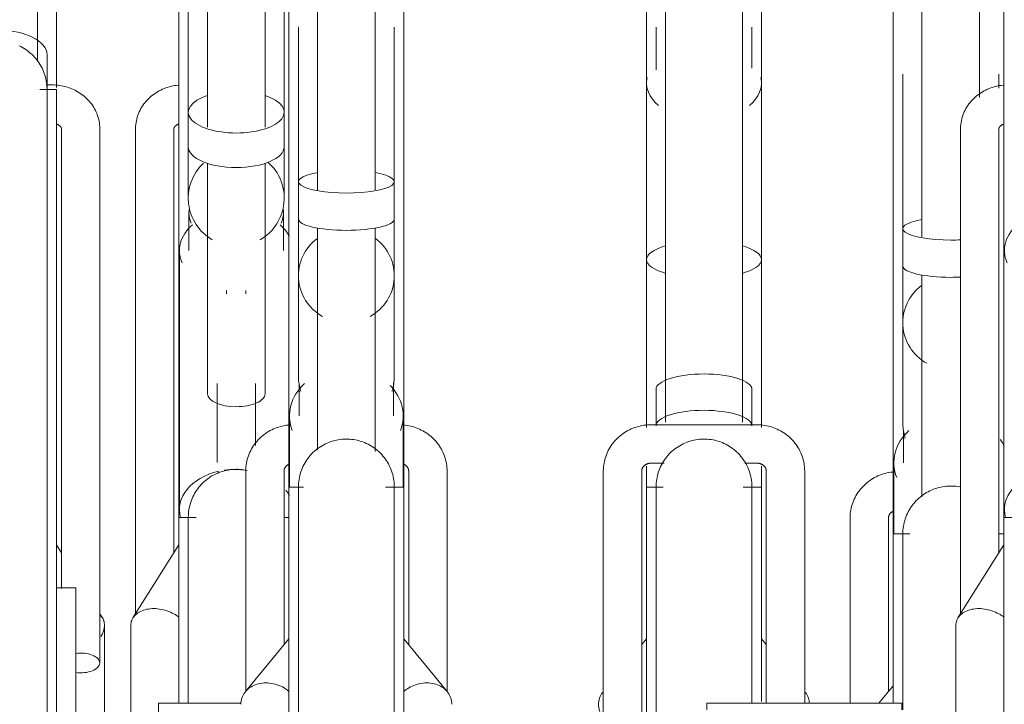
# Model space of a CAD drawing. Extents: x 50445 to 145605, y -10968 to 41989.
# Tile 107 of 256: x 87955 to 88469, y -1222 to -865. Entities that reach past the tile are written whole.
import ezdxf

# ---------------------------------------------------------------- set-up
doc = ezdxf.new("R2010")
doc.units = 0
doc.header["$LTSCALE"] = 414.30304
doc.header["$MEASUREMENT"] = 0
doc.layers.add('A-EQPM', color=6, linetype='CONTINUOUS', lineweight=18)

# ---------------------------------------------------------------- blocks, each defined once
blk = doc.blocks.new('97_KA_gestapelde fietsenstalling 8 fietsen 1600x1900 - Type-V113-plotview doorsnede C C  -  1 op 100')
at = {"layer": 'A-EQPM'}
for p, q in [((6858.5, -1463.61), (6858.5, -1791.44)), ((6863.5, -1463.74), (6863.5, -1580.25)), ((6873.5, -1463.74), (6873.5, -1588.13)), ((6903.5, -1588.13), (6903.5, -1463.74)), ((6913.5, -1580.25), (6913.5, -1463.74)), ((7246.1, -1495.12), (7246.1, -1645.26)), ((7276.1, -1572.56), (7276.1, -1495.12)), ((7231.1, -1519.77), (7231.1, -1621.98)), ((7236.1, -1560.49), (7236.1, -1640.96)), ((7286.1, -1567.72), (7286.1, -1560.49)), ((6863.5, -1568.65), (6863.5, -1568.39)), ((6863.5, -1580.25), (6863.5, -1598.26)), ((6913.5, -1598.26), (6913.5, -1580.25)), ((6836, -1588.87), (6836, -1841.94)), ((6856, -1810), (6856, -1588.87)), ((7231.1, -1589.35), (7231.1, -1800.09)), ((6863.5, -1598.26), (6863.5, -1625.06)), ((6913.5, -1625.06), (6913.5, -1598.26)), ((6873.5, -1606.83), (6873.5, -1727.1)), ((6903.5, -1727.1), (6903.5, -1606.83)), ((6863.85, -1632.63), (6863.85, -1652.32)), ((6913.15, -1652.32), (6913.15, -1632.63)), ((7236.1, -1640.96), (7236.1, -1660.39)), ((6858.85, -1652.32), (6858.85, -1787.35)), ((7236.1, -1660.39), (7236.1, -1689.95)), ((7246.1, -1665.08), (7246.1, -1780.64)), ((6883.5, -1673.24), (6883.5, -1674.99)), ((6893.5, -1674.99), (6893.5, -1673.24)), ((7236.1, -1689.95), (7236.1, -1741.93)), ((6878.5, -1721.65), (6878.5, -1762.88)), ((6898.5, -1753.89), (6898.5, -1721.65)), ((7236.1, -1734.42), (7236.1, -1741.93)), ((7236.45, -1747.82), (7236.45, -1762.99)), ((7231.45, -1762.99), (7231.45, -1800.09)), ((6864.33, -1791.42), (6858.5, -1791.42)), ((6858.5, -1887.91), (6858.5, -1791.44)), ((6867.64, -1791.42), (6864.45, -1791.42)), ((6915.93, -1791.42), (6913.4, -1791.42)), ((7208.6, -1791.81), (7208.6, -1888.26)), ((7228.6, -1882.24), (7228.6, -1791.81)), ((7239.84, -1800.09), (7231.1, -1800.09)), ((7231.1, -1888.23), (7231.1, -1800.09)), ((7288.73, -1800.09), (7286.23, -1800.09)), ((6858.5, -1805.76), (6834.64, -1843.87)), ((6833.5, -1847.82), (6833.5, -1900.72)), ((7231.1, -1879.17), (7223.64, -1888.26))]:
    blk.add_line(p, q, dxfattribs=at)
at = {"layer": 'A-EQPM', "flags": 128}
for points in [[(6858.18, -1566.15), (6857.24, -1566.27), (6856.31, -1566.41), (6855.38, -1566.59), (6854.46, -1566.8), (6853.55, -1567.04), (6852.65, -1567.31), (6851.75, -1567.62), (6850.87, -1567.96), (6850, -1568.33), (6849.14, -1568.73), (6848.3, -1569.16), (6847.47, -1569.63), (6846.66, -1570.12), (6845.87, -1570.65), (6845.1, -1571.21), (6844.35, -1571.79), (6843.62, -1572.41), (6842.92, -1573.06), (6842.24, -1573.73), (6841.59, -1574.43), (6840.97, -1575.17), (6840.37, -1575.92), (6839.81, -1576.71), (6839.28, -1577.51), (6838.79, -1578.35), (6838.33, -1579.2), (6837.91, -1580.08), (6837.53, -1580.97), (6837.19, -1581.88), (6836.89, -1582.81), (6836.63, -1583.75), (6836.41, -1584.71), (6836.24, -1585.67), (6836.12, -1586.64), (6836.04, -1587.62), (6836, -1588.6), (6836, -1588.87)], [(6913.5, -1568.94), (6913.5, -1568.45), (6913.5, -1568.39)], [(6856, -1588.87), (6856, -1588.82), (6856, -1588.77), (6856.01, -1588.72), (6856.02, -1588.67), (6856.03, -1588.61), (6856.05, -1588.55), (6856.06, -1588.49), (6856.09, -1588.43), (6856.12, -1588.36), (6856.15, -1588.28), (6856.19, -1588.2), (6856.24, -1588.12), (6856.3, -1588.03), (6856.36, -1587.94), (6856.44, -1587.84), (6856.52, -1587.74), (6856.61, -1587.64), (6856.71, -1587.54), (6856.82, -1587.43), (6856.95, -1587.33), (6857.08, -1587.22), (6857.22, -1587.11), (6857.38, -1587.01), (6857.54, -1586.91), (6857.72, -1586.81), (6857.9, -1586.71), (6858.09, -1586.62), (6858.3, -1586.53), (6858.51, -1586.45)], [(6865.1, -1782.61), (6865.47, -1781.68), (6865.88, -1780.77), (6866.33, -1779.87), (6866.8, -1778.99), (6867.32, -1778.14), (6867.87, -1777.3), (6868.45, -1776.49), (6869.06, -1775.7), (6869.7, -1774.93), (6870.38, -1774.19), (6871.08, -1773.48), (6871.81, -1772.8), (6872.57, -1772.15), (6873.35, -1771.53), (6874.16, -1770.94), (6874.99, -1770.38), (6875.84, -1769.86), (6876.72, -1769.37), (6877.61, -1768.91), (6878.52, -1768.5), (6879.44, -1768.12), (6880.38, -1767.77), (6881.33, -1767.47), (6882.3, -1767.2), (6883.27, -1766.97), (6884.25, -1766.78), (6885.24, -1766.63), (6886.23, -1766.52), (6887.23, -1766.45), (6888.23, -1766.42), (6889.23, -1766.43), (6890.23, -1766.48), (6891.22, -1766.57), (6892.22, -1766.69), (6893.2, -1766.86), (6894.18, -1767.07)], [(7230.67, -1767.79), (7229.7, -1767.92), (7228.74, -1768.09), (7227.78, -1768.29), (7226.83, -1768.53), (7225.89, -1768.81), (7224.96, -1769.12), (7224.05, -1769.46), (7223.15, -1769.84), (7222.26, -1770.26), (7221.39, -1770.71), (7220.53, -1771.19), (7219.7, -1771.71), (7218.89, -1772.26), (7218.1, -1772.84), (7217.33, -1773.45), (7216.58, -1774.09), (7215.87, -1774.76), (7215.17, -1775.46), (7214.51, -1776.19), (7213.88, -1776.95), (7213.28, -1777.73), (7212.71, -1778.53), (7212.17, -1779.36), (7211.67, -1780.21), (7211.2, -1781.07), (7210.77, -1781.96), (7210.37, -1782.87), (7210.02, -1783.79), (7209.7, -1784.73), (7209.42, -1785.68), (7209.18, -1786.64), (7208.98, -1787.61), (7208.83, -1788.58), (7208.71, -1789.57), (7208.64, -1790.55), (7208.6, -1791.54), (7208.6, -1791.81)], [(7236.1, -1800.09), (7236.12, -1799.09), (7236.18, -1798.1), (7236.28, -1797.1), (7236.42, -1796.11), (7236.6, -1795.13), (7236.82, -1794.15), (7237.08, -1793.19), (7237.37, -1792.23), (7237.7, -1791.29), (7238.08, -1790.36), (7238.48, -1789.45), (7238.93, -1788.55), (7239.41, -1787.67), (7239.92, -1786.81), (7240.47, -1785.98), (7241.05, -1785.16), (7241.66, -1784.37), (7242.31, -1783.61), (7242.98, -1782.87), (7243.68, -1782.16), (7244.42, -1781.48), (7245.17, -1780.83), (7245.96, -1780.2), (7246.76, -1779.61), (7247.59, -1779.06), (7248.45, -1778.53), (7249.32, -1778.05), (7250.21, -1777.59), (7251.12, -1777.17), (7252.04, -1776.79), (7252.98, -1776.45), (7253.93, -1776.14), (7254.9, -1775.88), (7255.87, -1775.65), (7256.85, -1775.46), (7257.84, -1775.31), (7258.83, -1775.2), (7259.83, -1775.13), (7260.83, -1775.1), (7261.83, -1775.11), (7262.83, -1775.15), (7263.83, -1775.24), (7264.82, -1775.37), (7265.8, -1775.54)], [(6863.5, -1791.42), (6863.52, -1790.42), (6863.58, -1789.42), (6863.68, -1788.42), (6863.82, -1787.43), (6864, -1786.45), (6864.22, -1785.47), (6864.47, -1784.51), (6864.77, -1783.55), (6865.1, -1782.61)], [(6863.5, -1797.58), (6863.5, -1795.38), (6863.5, -1793.66), (6863.5, -1792.42), (6863.5, -1791.68), (6863.5, -1791.42)], [(6863.5, -1791.42), (6863.5, -1791.66), (6863.5, -1792.39), (6863.5, -1793.61), (6863.5, -1795.31), (6863.5, -1797.49), (6863.5, -1800.15), (6863.5, -1803.29), (6863.5, -1806.89), (6863.5, -1810.96), (6863.5, -1815.48), (6863.5, -1820.45), (6863.5, -1825.86), (6863.5, -1831.71), (6863.5, -1837.97), (6863.5, -1844.66), (6863.5, -1851.74), (6863.5, -1859.21), (6863.5, -1867.07), (6863.5, -1875.29), (6863.5, -1883.86), (6863.5, -1888.26)], [(6913.45, -1789.88), (6913.49, -1790.88), (6913.5, -1791.42)], [(6913.5, -1857.68), (6913.5, -1855.47), (6913.5, -1848.19), (6913.5, -1841.3), (6913.5, -1834.83), (6913.5, -1828.77), (6913.5, -1823.13), (6913.5, -1817.94), (6913.5, -1813.19), (6913.5, -1808.89), (6913.5, -1805.05), (6913.5, -1801.68), (6913.5, -1798.78), (6913.5, -1796.35), (6913.5, -1794.41), (6913.5, -1792.95), (6913.5, -1791.97), (6913.5, -1791.48), (6913.5, -1791.42)], [(6913.5, -1791.42), (6913.5, -1791.66), (6913.5, -1792.39), (6913.5, -1793.61), (6913.5, -1795.31), (6913.5, -1797.49)], [(7228.6, -1791.81), (7228.6, -1791.67), (7228.61, -1791.52), (7228.63, -1791.38), (7228.65, -1791.23), (7228.68, -1791.09), (7228.71, -1790.95), (7228.75, -1790.8), (7228.8, -1790.66), (7228.85, -1790.51), (7228.91, -1790.37), (7228.98, -1790.23), (7229.06, -1790.08), (7229.14, -1789.94), (7229.23, -1789.8), (7229.32, -1789.66), (7229.43, -1789.53), (7229.54, -1789.39), (7229.66, -1789.26), (7229.78, -1789.13), (7229.91, -1789), (7230.06, -1788.88), (7230.2, -1788.76), (7230.36, -1788.64), (7230.52, -1788.53), (7230.69, -1788.42), (7230.86, -1788.32), (7231.04, -1788.23)], [(7236.1, -1806.84), (7236.1, -1804.53), (7236.1, -1802.7), (7236.1, -1801.35), (7236.1, -1800.49), (7236.1, -1800.11), (7236.1, -1800.09)], [(7236.1, -1800.09), (7236.1, -1800.34), (7236.1, -1801.07), (7236.1, -1802.29), (7236.1, -1803.99), (7236.1, -1806.17), (7236.1, -1808.83), (7236.1, -1811.97), (7236.1, -1815.57), (7236.1, -1819.63), (7236.1, -1824.16), (7236.1, -1829.13), (7236.1, -1834.54), (7236.1, -1840.38), (7236.1, -1846.65), (7236.1, -1853.33), (7236.1, -1860.42), (7236.1, -1867.89), (7236.1, -1875.75), (7236.1, -1883.97), (7236.1, -1891.71)], [(7236.1, -1800.49), (7236.1, -1800.11), (7236.1, -1800.09)]]:
    blk.add_lwpolyline(points, dxfattribs=at)
at = {"layer": 'A-EQPM'}
for start, end in [(133.216, 240), (300, 48.8016)]:
    blk.add_arc((6888.5, -1625.06), 25, start, end, dxfattribs=at)
for centre, major_axis, ratio, start_param, end_param in [((6888.5, -1580.25), (25, 0), 0.434214, 2.218676, 4.712389), ((6888.5, -1580.25), (25, 0), 0.434214, 4.712389, 7.203975), ((6888.5, -1598.26), (25, 0), 0.434214, 3.141593, 4.712389), ((6888.5, -1598.26), (25, 0), 0.434214, 4.712389, 6.283185), ((6888.5, -1632.63), (24.65, 0), 0.707107, 3.035194, 3.455752), ((6888.5, -1632.63), (24.65, 0), 0.707107, 5.969026, 6.389584), ((7261.1, -1640.96), (25, 0), 0.237436, 2.219192, 4.712389), ((6888.5, -1652.32), (29.65, 0), 0.707107, 2.449433, 3.455752), ((6888.5, -1652.32), (29.65, 0), 0.707107, 0.359167, 0.692159), ((7261.1, -1640.96), (25, 0), 0.237436, 4.712389, 4.919899), ((7261.1, -1660.39), (-25, 0), 0.237436, 0, 1.570796), ((7261.1, -1660.39), (25, 0), 0.237436, 4.712389, 4.919899), ((7261.1, -1689.95), (25, 0), 0.978148, 2.220803, 4.18879), ((6888.5, -1727.1), (15, 0), 0.442871, 3.141593, 4.712389), ((6888.5, -1727.1), (-15, 0), 0.442871, 1.570796, 3.141593), ((7261.1, -1762.99), (29.65, 0), 0.838671, 2.39975, 3.455752), ((7261.1, -1747.82), (24.65, 0), 0.838671, 3.077873, 3.278335), ((7261.1, -1762.99), (29.65, 0), 0.838671, 0.347552, 0.513251), ((6888.5, -1787.35), (29.65, 0), 0.707107, 1.88426, 3.346959), ((6888.5, -1787.35), (29.65, 0), 0.707107, 1.570796, 1.784218), ((6888.5, -1787.35), (29.65, 0), 0.707107, 1.480164, 1.570796), ((6888.5, -1787.35), (29.65, 0), 0.707107, 0.359167, 0.505659)]:
    blk.add_ellipse(centre, major_axis=major_axis, ratio=ratio, start_param=start_param, end_param=end_param, dxfattribs=at)
for points, knots in [([(7237.32, -1750.11), (7237.19, -1749.68), (7236.75, -1748.13), (7236.24, -1745.41), (7236.1, -1743.09), (7236.1, -1741.93)], [0.40033552, 0.40033552, 0.40033552, 0.40033552, 0.41666667, 0.45833333, 0.5, 0.5, 0.5, 0.5]), ([(6858.55, -1843.44), (6857.77, -1842.82), (6855.85, -1841.53), (6852.43, -1840.02), (6848.5, -1839.08), (6844.57, -1838.88), (6840.91, -1839.44), (6837.77, -1840.72), (6835.36, -1842.64), (6833.84, -1845.05), (6833.5, -1846.88), (6833.5, -1847.82)], [0.2662718, 0.2662718, 0.2662718, 0.2662718, 0.3333333, 0.4166667, 0.5, 0.5833333, 0.6666667, 0.75, 0.8333333, 0.9166667, 1, 1, 1, 1])]:
    blk.add_open_spline(points, degree=3, knots=knots, dxfattribs=at)
blk = doc.blocks.new('97_KA_gestapelde fietsenstalling 16 fietsen 1600x2900 - Type-V125-plotview doorsnede C C  -  1 op 100')
at = {"layer": 'A-EQPM'}
for p, q in [((7288.73, -1424.5), (7288.73, -1791.44)), ((6784.83, -1553.87), (6784.83, -1463.61)), ((6930.93, -1470.64), (6930.93, -1621.17)), ((6960.93, -1620.79), (6960.93, -1470.64)), ((7112.43, -1488.79), (7112.43, -1741.79)), ((7152.43, -1741.79), (7152.43, -1488.79)), ((6915.93, -1495.29), (6915.93, -1597.5)), ((6975.93, -1597.5), (6975.93, -1495.29)), ((7102.43, -1495.29), (7102.43, -1657.06)), ((7162.43, -1657.06), (7162.43, -1495.29)), ((6794.83, -1567.32), (6794.83, -1500.29)), ((6920.93, -1536.01), (6920.93, -1616.48)), ((6970.93, -1616.48), (6970.93, -1536.01)), ((7107.43, -1536.01), (7107.43, -1558.11)), ((7157.43, -1557.32), (7157.43, -1536.01)), ((6789.83, -1567.49), (6789.83, -1550.29)), ((6792.33, -1566.01), (6789.41, -1566.01)), ((6915.93, -1564.87), (6915.93, -1775.62)), ((6975.93, -1775.62), (6975.93, -1564.87)), ((7102.43, -1564.87), (7102.43, -1603.36)), ((7162.43, -1603.36), (7162.43, -1564.87)), ((6794.83, -1568.39), (6786.01, -1568.39)), ((6794.83, -1568.41), (6794.83, -1809.82)), ((6797.33, -1588.87), (6797.33, -1828.46)), ((6817.33, -1867.32), (6817.33, -1588.87)), ((7266.23, -1588.87), (7266.23, -1841.94)), ((7286.23, -1810), (7286.23, -1588.87)), ((6920.93, -1616.48), (6920.93, -1635.91)), ((6970.93, -1635.91), (6970.93, -1616.48)), ((6920.93, -1635.91), (6920.93, -1665.48)), ((6970.93, -1665.48), (6970.93, -1635.91)), ((6930.93, -1640.6), (6930.93, -1756.16)), ((6960.93, -1757.06), (6960.93, -1640.6)), ((7102.43, -1657.42), (7102.43, -1744.61)), ((7162.43, -1744.61), (7162.43, -1657.42)), ((6920.93, -1665.48), (6920.93, -1717.45)), ((6970.93, -1717.45), (6970.93, -1665.48)), ((6920.93, -1711.08), (6920.93, -1717.45)), ((6970.93, -1717.45), (6970.93, -1709.95)), ((6921.28, -1723.35), (6921.28, -1738.51)), ((6970.58, -1738.51), (6970.58, -1723.35)), ((7107.43, -1724.69), (7107.43, -1743.64)), ((7157.43, -1743.64), (7157.43, -1724.69)), ((6916.28, -1738.51), (6916.28, -1775.62)), ((6975.58, -1775.65), (6975.58, -1738.51)), ((7159.93, -1743.15), (7104.93, -1743.15)), ((7102.43, -1764.73), (7102.43, -1775.62)), ((7104.93, -1763.15), (7111.71, -1763.15)), ((7153.71, -1763.15), (7159.93, -1763.15)), ((7162.43, -1775.62), (7162.43, -1764.73)), ((6893.43, -1767.33), (6893.43, -1882.23)), ((6913.43, -1857.76), (6913.43, -1767.33)), ((6978.43, -1767.33), (6978.43, -1857.76)), ((6998.43, -1882.23), (6998.43, -1767.33)), ((7079.93, -1767.33), (7079.93, -2074.49)), ((7099.93, -2036.96), (7099.93, -1767.33)), ((7164.93, -1767.33), (7164.93, -1888.26)), ((7184.93, -1888.26), (7184.93, -1767.33)), ((6923.62, -1775.62), (6915.93, -1775.62)), ((6915.93, -2080.42), (6915.93, -1775.62)), ((6975.93, -1775.62), (6966.3, -1775.62)), ((6975.93, -1775.62), (6975.93, -2080.42)), ((7111.09, -1775.62), (7102.43, -1775.62)), ((7102.43, -2080.42), (7102.43, -1775.62)), ((7162.43, -1775.62), (7152.9, -1775.62)), ((7162.43, -1775.62), (7162.43, -1887.32)), ((6789.83, -1791.68), (6789.83, -1791.42)), ((7294.56, -1791.42), (7288.73, -1791.42)), ((7288.73, -2159.6), (7288.73, -1791.44)), ((6797.4, -1809.87), (6794.83, -1805.76)), ((7288.73, -1805.76), (7264.87, -1843.87)), ((6794.83, -1809.82), (6794.83, -1948.23)), ((6804.83, -1828.19), (6794.83, -1828.19)), ((6804.83, -1828.19), (6804.83, -1863.84)), ((6818.69, -1843.87), (6817.33, -1841.69)), ((6819.83, -1947.88), (6819.83, -1847.82)), ((7263.73, -1847.82), (7263.73, -2089.65)), ((6915.93, -1854.69), (6893.29, -1882.27)), ((6998.57, -1882.27), (6975.93, -1854.69)), ((7102.43, -1854.69), (7099.83, -1857.86)), ((7164.93, -1857.74), (7162.43, -1854.69)), ((6804.83, -1863.84), (6804.83, -1918.13)), ((6848.04, -1888.26), (6891.02, -1888.26)), ((6848.04, -1907.53), (6848.04, -1888.26)), ((7235.52, -1888.26), (7133.92, -1888.26)), ((7133.92, -1888.26), (7133.92, -1891.71)), ((7235.52, -1891.71), (7235.52, -1888.26))]:
    blk.add_line(p, q, dxfattribs=at)
at = {"layer": 'A-EQPM', "flags": 128}
for points in [[(6775.23, -1545.65), (6776.13, -1546.09), (6777.01, -1546.56), (6777.88, -1547.06), (6778.72, -1547.6), (6779.54, -1548.17), (6780.34, -1548.78), (6781.11, -1549.41), (6781.85, -1550.08), (6782.57, -1550.78), (6783.26, -1551.5), (6783.92, -1552.25), (6784.55, -1553.03), (6785.15, -1553.83), (6785.72, -1554.65), (6786.25, -1555.5), (6786.75, -1556.37), (6787.21, -1557.25), (6787.64, -1558.16), (6788.03, -1559.08), (6788.38, -1560.01), (6788.7, -1560.96), (6788.98, -1561.92), (6789.22, -1562.89), (6789.42, -1563.87), (6789.58, -1564.86), (6789.7, -1565.85), (6789.78, -1566.85), (6789.82, -1567.85), (6789.83, -1568.39)], [(6817.33, -1588.87), (6817.3, -1587.88), (6817.24, -1586.91), (6817.12, -1585.93), (6816.96, -1584.97), (6816.76, -1584.01), (6816.51, -1583.06), (6816.22, -1582.13), (6815.89, -1581.21), (6815.52, -1580.32), (6815.11, -1579.43), (6814.66, -1578.57), (6814.18, -1577.74), (6813.66, -1576.92), (6813.11, -1576.13), (6812.52, -1575.37), (6811.91, -1574.63), (6811.27, -1573.92), (6810.59, -1573.24), (6809.9, -1572.58), (6809.18, -1571.96), (6808.43, -1571.36), (6807.67, -1570.8), (6806.88, -1570.26), (6806.08, -1569.76), (6805.25, -1569.29), (6804.42, -1568.84), (6803.56, -1568.43), (6802.7, -1568.06), (6801.82, -1567.71), (6800.92, -1567.39), (6800.02, -1567.11), (6799.11, -1566.86), (6798.2, -1566.64), (6797.27, -1566.46), (6796.34, -1566.3), (6795.4, -1566.18), (6794.47, -1566.09), (6793.52, -1566.03), (6792.58, -1566.01), (6792.33, -1566.01)], [(6789.83, -1809.82), (6789.83, -1797.95), (6789.83, -1786.2), (6789.83, -1774.59), (6789.83, -1763.13), (6789.83, -1751.85), (6789.83, -1740.77), (6789.83, -1729.89), (6789.83, -1719.25), (6789.83, -1708.85), (6789.83, -1698.72), (6789.83, -1688.86), (6789.83, -1679.3), (6789.83, -1670.05), (6789.83, -1661.13), (6789.83, -1652.54), (6789.83, -1644.31), (6789.83, -1636.44), (6789.83, -1628.96), (6789.83, -1621.86), (6789.83, -1615.16), (6789.83, -1608.88), (6789.83, -1603.02), (6789.83, -1597.6), (6789.83, -1592.61), (6789.83, -1588.07), (6789.83, -1583.99), (6789.83, -1580.37), (6789.83, -1577.22), (6789.83, -1574.55), (6789.83, -1572.35), (6789.83, -1570.63), (6789.83, -1569.39), (6789.83, -1568.65), (6789.83, -1568.39)], [(6789.83, -1568.39), (6789.83, -1568.63), (6789.83, -1569.36), (6789.83, -1570.58), (6789.83, -1572.28), (6789.83, -1574.46)], [(7288.41, -1566.15), (7287.47, -1566.27), (7286.54, -1566.41), (7285.61, -1566.59), (7284.69, -1566.8), (7283.78, -1567.04), (7282.88, -1567.31), (7281.98, -1567.62), (7281.1, -1567.96), (7280.23, -1568.33), (7279.37, -1568.73), (7278.53, -1569.16), (7277.7, -1569.63), (7276.89, -1570.12), (7276.1, -1570.65), (7275.33, -1571.21), (7274.58, -1571.79), (7273.85, -1572.41), (7273.15, -1573.06), (7272.47, -1573.73), (7271.82, -1574.43), (7271.2, -1575.17), (7270.6, -1575.92), (7270.04, -1576.71), (7269.52, -1577.51), (7269.02, -1578.35), (7268.56, -1579.2), (7268.14, -1580.08), (7267.76, -1580.97), (7267.42, -1581.88), (7267.12, -1582.81), (7266.86, -1583.75), (7266.65, -1584.71), (7266.47, -1585.67), (7266.35, -1586.64), (7266.27, -1587.62), (7266.23, -1588.6), (7266.23, -1588.87)], [(6794.97, -1586.51), (6795.18, -1586.59), (6795.38, -1586.68), (6795.56, -1586.78), (6795.74, -1586.88), (6795.91, -1586.98), (6796.06, -1587.09), (6796.21, -1587.19), (6796.35, -1587.3), (6796.47, -1587.4), (6796.59, -1587.51), (6796.69, -1587.61), (6796.79, -1587.72), (6796.87, -1587.82), (6796.95, -1587.91), (6797.01, -1588.01), (6797.07, -1588.1), (6797.12, -1588.18), (6797.16, -1588.26), (6797.2, -1588.34), (6797.23, -1588.41), (6797.26, -1588.48), (6797.28, -1588.54), (6797.29, -1588.6), (6797.31, -1588.65), (6797.32, -1588.71), (6797.32, -1588.76), (6797.33, -1588.8), (6797.33, -1588.85), (6797.33, -1588.87)], [(7286.23, -1588.87), (7286.23, -1588.82), (7286.23, -1588.77), (7286.24, -1588.72), (7286.25, -1588.67), (7286.26, -1588.61), (7286.28, -1588.55), (7286.3, -1588.49), (7286.32, -1588.43), (7286.35, -1588.36), (7286.38, -1588.28), (7286.42, -1588.2), (7286.47, -1588.12), (7286.53, -1588.03), (7286.59, -1587.94), (7286.67, -1587.84), (7286.75, -1587.74), (7286.84, -1587.64), (7286.94, -1587.54), (7287.06, -1587.43), (7287.18, -1587.33), (7287.31, -1587.22), (7287.45, -1587.11), (7287.61, -1587.01), (7287.77, -1586.91), (7287.95, -1586.81), (7288.13, -1586.71), (7288.33, -1586.62), (7288.53, -1586.53), (7288.74, -1586.45)], [(6915.5, -1743.32), (6914.53, -1743.45), (6913.57, -1743.61), (6912.61, -1743.81), (6911.66, -1744.05), (6910.72, -1744.33), (6909.79, -1744.64), (6908.88, -1744.98), (6907.97, -1745.37), (6907.09, -1745.78), (6906.22, -1746.23), (6905.36, -1746.71), (6904.53, -1747.23), (6903.72, -1747.78), (6902.92, -1748.36), (6902.16, -1748.97), (6901.41, -1749.61), (6900.69, -1750.29), (6900, -1750.99), (6899.34, -1751.71), (6898.71, -1752.47), (6898.1, -1753.25), (6897.53, -1754.05), (6897, -1754.88), (6896.49, -1755.73), (6896.03, -1756.6), (6895.59, -1757.48), (6895.2, -1758.39), (6894.84, -1759.31), (6894.53, -1760.25), (6894.25, -1761.2), (6894.01, -1762.16), (6893.81, -1763.13), (6893.65, -1764.11), (6893.54, -1765.09), (6893.46, -1766.08), (6893.43, -1767.07), (6893.43, -1767.33)], [(6998.43, -1767.33), (6998.41, -1766.34), (6998.35, -1765.35), (6998.24, -1764.37), (6998.1, -1763.39), (6997.91, -1762.42), (6997.68, -1761.46), (6997.41, -1760.5), (6997.11, -1759.56), (6996.76, -1758.64), (6996.37, -1757.73), (6995.95, -1756.83), (6995.49, -1755.96), (6995, -1755.11), (6994.47, -1754.27), (6993.91, -1753.46), (6993.32, -1752.68), (6992.69, -1751.92), (6992.04, -1751.18), (6991.35, -1750.47), (6990.64, -1749.79), (6989.91, -1749.14), (6989.15, -1748.52), (6988.36, -1747.93), (6987.55, -1747.38), (6986.72, -1746.85), (6985.88, -1746.36), (6985.01, -1745.9), (6984.13, -1745.47), (6983.23, -1745.08), (6982.32, -1744.73), (6981.39, -1744.41), (6980.45, -1744.12), (6979.51, -1743.87), (6978.55, -1743.66), (6977.59, -1743.49), (6976.62, -1743.35), (6975.65, -1743.25)], [(7104.93, -1743.15), (7103.95, -1743.17), (7102.97, -1743.22), (7102, -1743.32), (7101.03, -1743.45), (7100.07, -1743.61), (7099.11, -1743.81), (7098.16, -1744.05), (7097.22, -1744.33), (7096.29, -1744.64), (7095.38, -1744.98), (7094.47, -1745.37), (7093.59, -1745.78), (7092.72, -1746.23), (7091.86, -1746.71), (7091.03, -1747.23), (7090.22, -1747.78), (7089.42, -1748.36), (7088.66, -1748.97), (7087.91, -1749.61), (7087.19, -1750.29), (7086.5, -1750.99), (7085.84, -1751.71), (7085.21, -1752.47), (7084.6, -1753.25), (7084.03, -1754.05), (7083.5, -1754.88), (7082.99, -1755.73), (7082.53, -1756.6), (7082.09, -1757.48), (7081.7, -1758.39), (7081.34, -1759.31), (7081.03, -1760.25), (7080.75, -1761.2), (7080.51, -1762.16), (7080.31, -1763.13), (7080.15, -1764.11), (7080.04, -1765.09), (7079.96, -1766.08), (7079.93, -1767.07), (7079.93, -1767.33)], [(7184.93, -1767.33), (7184.91, -1766.34), (7184.85, -1765.35), (7184.74, -1764.37), (7184.6, -1763.39), (7184.41, -1762.42), (7184.18, -1761.46), (7183.91, -1760.5), (7183.61, -1759.56), (7183.26, -1758.64), (7182.87, -1757.73), (7182.45, -1756.83), (7181.99, -1755.96), (7181.5, -1755.11), (7180.97, -1754.27), (7180.41, -1753.46), (7179.82, -1752.68), (7179.19, -1751.92), (7178.54, -1751.18), (7177.85, -1750.47), (7177.14, -1749.79), (7176.41, -1749.14), (7175.65, -1748.52), (7174.86, -1747.93), (7174.05, -1747.38), (7173.22, -1746.85), (7172.38, -1746.36), (7171.51, -1745.9), (7170.63, -1745.47), (7169.73, -1745.08), (7168.82, -1744.73), (7167.89, -1744.41), (7166.95, -1744.12), (7166.01, -1743.87), (7165.05, -1743.66), (7164.09, -1743.49), (7163.12, -1743.35), (7162.15, -1743.25), (7161.17, -1743.18), (7160.19, -1743.15), (7159.93, -1743.15)], [(6920.93, -1775.62), (6920.95, -1774.62), (6921.01, -1773.62), (6921.11, -1772.62), (6921.25, -1771.63), (6921.43, -1770.65), (6921.65, -1769.67), (6921.9, -1768.71), (6922.2, -1767.75), (6922.53, -1766.81), (6922.9, -1765.88), (6923.31, -1764.97), (6923.75, -1764.07), (6924.23, -1763.19), (6924.75, -1762.34), (6925.3, -1761.5), (6925.88, -1760.69), (6926.49, -1759.9), (6927.13, -1759.13), (6927.81, -1758.39), (6928.51, -1757.68), (6929.24, -1757), (6930, -1756.35), (6930.78, -1755.73), (6931.59, -1755.14), (6932.42, -1754.58), (6933.27, -1754.06), (6934.15, -1753.57), (6935.04, -1753.11), (6935.95, -1752.7), (6936.87, -1752.32), (6937.81, -1751.97), (6938.76, -1751.67), (6939.73, -1751.4), (6940.7, -1751.17), (6941.68, -1750.98), (6942.67, -1750.83), (6943.66, -1750.72), (6944.66, -1750.65), (6945.66, -1750.62), (6946.66, -1750.63), (6947.66, -1750.68), (6948.65, -1750.77), (6949.65, -1750.89), (6950.63, -1751.06), (6951.61, -1751.27), (6952.58, -1751.52), (6953.54, -1751.8), (6954.48, -1752.13), (6955.42, -1752.49), (6956.33, -1752.88), (6957.23, -1753.32), (6958.12, -1753.79), (6958.98, -1754.29), (6959.82, -1754.83), (6960.64, -1755.4), (6961.44, -1756.01), (6962.21, -1756.64), (6962.96, -1757.31), (6963.67, -1758.01), (6964.36, -1758.73), (6965.02, -1759.48), (6965.65, -1760.26), (6966.25, -1761.06), (6966.82, -1761.88), (6967.35, -1762.73), (6967.85, -1763.6), (6968.31, -1764.48), (6968.74, -1765.39), (6969.13, -1766.31), (6969.49, -1767.24), (6969.8, -1768.19), (6970.08, -1769.15), (6970.32, -1770.12), (6970.52, -1771.1), (6970.68, -1772.09), (6970.8, -1773.08), (6970.88, -1774.08), (6970.92, -1775.08), (6970.93, -1775.62)], [(7107.43, -1775.62), (7107.45, -1774.62), (7107.51, -1773.62), (7107.61, -1772.62), (7107.75, -1771.63), (7107.93, -1770.65), (7108.15, -1769.67), (7108.4, -1768.71), (7108.7, -1767.75), (7109.03, -1766.81), (7109.4, -1765.88), (7109.81, -1764.97), (7110.25, -1764.07), (7110.73, -1763.19), (7111.25, -1762.34), (7111.8, -1761.5), (7112.38, -1760.69), (7112.99, -1759.9), (7113.63, -1759.13), (7114.31, -1758.39), (7115.01, -1757.68), (7115.74, -1757), (7116.5, -1756.35), (7117.28, -1755.73), (7118.09, -1755.14), (7118.92, -1754.58), (7119.77, -1754.06), (7120.65, -1753.57), (7121.54, -1753.11), (7122.45, -1752.7), (7123.37, -1752.32), (7124.31, -1751.97), (7125.26, -1751.67), (7126.23, -1751.4), (7127.2, -1751.17), (7128.18, -1750.98), (7129.17, -1750.83), (7130.16, -1750.72), (7131.16, -1750.65), (7132.16, -1750.62), (7133.16, -1750.63), (7134.16, -1750.68), (7135.15, -1750.77), (7136.15, -1750.89), (7137.13, -1751.06), (7138.11, -1751.27), (7139.08, -1751.52), (7140.04, -1751.8), (7140.98, -1752.13), (7141.92, -1752.49), (7142.83, -1752.88), (7143.73, -1753.32), (7144.62, -1753.79), (7145.48, -1754.29), (7146.32, -1754.83), (7147.14, -1755.4), (7147.94, -1756.01), (7148.71, -1756.64), (7149.46, -1757.31), (7150.17, -1758.01), (7150.86, -1758.73), (7151.52, -1759.48), (7152.15, -1760.26), (7152.75, -1761.06), (7153.32, -1761.88), (7153.85, -1762.73), (7154.35, -1763.6), (7154.81, -1764.48), (7155.24, -1765.39), (7155.63, -1766.31), (7155.99, -1767.24), (7156.3, -1768.19), (7156.58, -1769.15), (7156.82, -1770.12), (7157.02, -1771.1), (7157.18, -1772.09), (7157.3, -1773.08), (7157.38, -1774.08), (7157.42, -1775.08), (7157.43, -1775.62)], [(6913.43, -1767.33), (6913.43, -1767.19), (6913.44, -1767.04), (6913.46, -1766.9), (6913.48, -1766.76), (6913.51, -1766.61), (6913.54, -1766.47), (6913.58, -1766.32), (6913.63, -1766.18), (6913.68, -1766.04), (6913.74, -1765.89), (6913.81, -1765.75), (6913.88, -1765.61), (6913.97, -1765.47), (6914.05, -1765.33), (6914.15, -1765.19), (6914.25, -1765.05), (6914.37, -1764.91), (6914.48, -1764.78), (6914.61, -1764.65), (6914.74, -1764.52), (6914.88, -1764.4), (6915.03, -1764.28), (6915.19, -1764.16), (6915.35, -1764.05), (6915.51, -1763.95), (6915.69, -1763.85), (6915.87, -1763.75)], [(6975.94, -1763.72), (6976.12, -1763.82), (6976.3, -1763.92), (6976.47, -1764.02), (6976.63, -1764.13), (6976.79, -1764.25), (6976.94, -1764.37), (6977.08, -1764.49), (6977.21, -1764.62), (6977.34, -1764.75), (6977.46, -1764.88), (6977.58, -1765.01), (6977.68, -1765.15), (6977.78, -1765.29), (6977.87, -1765.43), (6977.95, -1765.57), (6978.03, -1765.71), (6978.1, -1765.85), (6978.16, -1766), (6978.22, -1766.14), (6978.27, -1766.28), (6978.31, -1766.43), (6978.34, -1766.57), (6978.37, -1766.72), (6978.4, -1766.86), (6978.41, -1767.01), (6978.42, -1767.15), (6978.43, -1767.29), (6978.43, -1767.33)], [(7099.93, -1767.33), (7099.93, -1767.19), (7099.94, -1767.04), (7099.96, -1766.9), (7099.98, -1766.76), (7100.01, -1766.61), (7100.04, -1766.47), (7100.08, -1766.32), (7100.13, -1766.18), (7100.18, -1766.04), (7100.24, -1765.89), (7100.31, -1765.75), (7100.38, -1765.61), (7100.47, -1765.47), (7100.55, -1765.33), (7100.65, -1765.19), (7100.75, -1765.05), (7100.87, -1764.91), (7100.98, -1764.78), (7101.11, -1764.65), (7101.24, -1764.52), (7101.38, -1764.4), (7101.53, -1764.28), (7101.69, -1764.16), (7101.85, -1764.05), (7102.01, -1763.95), (7102.19, -1763.85), (7102.37, -1763.75), (7102.56, -1763.66), (7102.75, -1763.58), (7102.94, -1763.5), (7103.15, -1763.43), (7103.35, -1763.37), (7103.56, -1763.31), (7103.77, -1763.27), (7103.99, -1763.23), (7104.21, -1763.19), (7104.43, -1763.17), (7104.65, -1763.16), (7104.87, -1763.15), (7104.93, -1763.15)], [(7159.93, -1763.15), (7160.15, -1763.15), (7160.37, -1763.17), (7160.59, -1763.19), (7160.81, -1763.22), (7161.03, -1763.25), (7161.24, -1763.3), (7161.45, -1763.35), (7161.66, -1763.41), (7161.86, -1763.48), (7162.06, -1763.56), (7162.25, -1763.64), (7162.44, -1763.72), (7162.62, -1763.82), (7162.8, -1763.92), (7162.97, -1764.02), (7163.13, -1764.13), (7163.29, -1764.25), (7163.44, -1764.37), (7163.58, -1764.49), (7163.71, -1764.62), (7163.84, -1764.75), (7163.96, -1764.88), (7164.08, -1765.01), (7164.18, -1765.15), (7164.28, -1765.29), (7164.37, -1765.43), (7164.45, -1765.57), (7164.53, -1765.71), (7164.6, -1765.85), (7164.66, -1766), (7164.72, -1766.14), (7164.77, -1766.28), (7164.81, -1766.43), (7164.84, -1766.57), (7164.87, -1766.72), (7164.9, -1766.86), (7164.91, -1767.01), (7164.92, -1767.15), (7164.93, -1767.29), (7164.93, -1767.33)], [(6920.93, -1782.36), (6920.93, -1780.05), (6920.93, -1778.22), (6920.93, -1776.87), (6920.93, -1776.01), (6920.93, -1775.63), (6920.93, -1775.62)], [(6920.93, -1775.62), (6920.93, -1775.86), (6920.93, -1776.59), (6920.93, -1777.81), (6920.93, -1779.51), (6920.93, -1781.69), (6920.93, -1784.35), (6920.93, -1787.49), (6920.93, -1791.09), (6920.93, -1795.16), (6920.93, -1799.68), (6920.93, -1804.65), (6920.93, -1810.06), (6920.93, -1815.91), (6920.93, -1822.17), (6920.93, -1828.86), (6920.93, -1835.94), (6920.93, -1843.41), (6920.93, -1851.27), (6920.93, -1859.49), (6920.93, -1868.06), (6920.93, -1876.98), (6920.93, -1886.22), (6920.93, -1895.77)], [(6920.93, -1776.01), (6920.93, -1775.63), (6920.93, -1775.62)], [(6970.93, -1898.39), (6970.93, -1888.76), (6970.93, -1879.44), (6970.93, -1870.44), (6970.93, -1861.77), (6970.93, -1853.45), (6970.93, -1845.5), (6970.93, -1837.92), (6970.93, -1830.73), (6970.93, -1823.94), (6970.93, -1817.56), (6970.93, -1811.6), (6970.93, -1806.07), (6970.93, -1800.98), (6970.93, -1796.33), (6970.93, -1792.14), (6970.93, -1788.41), (6970.93, -1785.15), (6970.93, -1782.36), (6970.93, -1780.05), (6970.93, -1778.22), (6970.93, -1776.87), (6970.93, -1776.01), (6970.93, -1775.63), (6970.93, -1775.62)], [(6970.93, -1775.62), (6970.93, -1775.86), (6970.93, -1776.59), (6970.93, -1777.81), (6970.93, -1779.51), (6970.93, -1781.69)], [(6970.93, -1776.01), (6970.93, -1775.63), (6970.93, -1775.62)], [(7107.43, -1776.01), (7107.43, -1775.63), (7107.43, -1775.62)], [(7107.43, -1782.36), (7107.43, -1780.05), (7107.43, -1778.22), (7107.43, -1776.87), (7107.43, -1776.01), (7107.43, -1775.63), (7107.43, -1775.62)], [(7107.43, -1775.62), (7107.43, -1775.86), (7107.43, -1776.59), (7107.43, -1777.81), (7107.43, -1779.51), (7107.43, -1781.69), (7107.43, -1784.35), (7107.43, -1787.49), (7107.43, -1791.09), (7107.43, -1795.16), (7107.43, -1799.68), (7107.43, -1804.65), (7107.43, -1810.06), (7107.43, -1815.91), (7107.43, -1822.17), (7107.43, -1828.86), (7107.43, -1835.94), (7107.43, -1843.41), (7107.43, -1851.27), (7107.43, -1859.49), (7107.43, -1868.06), (7107.43, -1876.98), (7107.43, -1886.22), (7107.43, -1895.77)], [(7157.43, -1776.01), (7157.43, -1775.63), (7157.43, -1775.62)], [(7157.43, -1888.26), (7157.43, -1879.44), (7157.43, -1870.44), (7157.43, -1861.77), (7157.43, -1853.45), (7157.43, -1845.5), (7157.43, -1837.92), (7157.43, -1830.73), (7157.43, -1823.94), (7157.43, -1817.56), (7157.43, -1811.6), (7157.43, -1806.07), (7157.43, -1800.98), (7157.43, -1796.33), (7157.43, -1792.14), (7157.43, -1788.41), (7157.43, -1785.15), (7157.43, -1782.36), (7157.43, -1780.05), (7157.43, -1778.22), (7157.43, -1776.87), (7157.43, -1776.01), (7157.43, -1775.63), (7157.43, -1775.62)], [(7157.43, -1775.62), (7157.43, -1775.86), (7157.43, -1776.59), (7157.43, -1777.81), (7157.43, -1779.51), (7157.43, -1781.69)], [(6789.83, -1947.88), (6789.83, -1936.97), (6789.83, -1925), (6789.83, -1912.95), (6789.83, -1900.83), (6789.83, -1888.67), (6789.83, -1876.48), (6789.83, -1864.29), (6789.83, -1852.12), (6789.83, -1839.97), (6789.83, -1827.88), (6789.83, -1815.87), (6789.83, -1809.82)]]:
    blk.add_lwpolyline(points, dxfattribs=at)
at = {"layer": 'A-EQPM'}
for centre, major_axis, ratio, start_param, end_param in [((6764.83, -1550.29), (25, 0), 0.510101, 0, 1.570796), ((7132.43, -1564.87), (30, 0), 0.642922, 3.001013, 3.804386), ((7132.43, -1564.87), (30, 0), 0.642922, 5.620392, 6.423765), ((6945.93, -1616.48), (25, 0), 0.237436, 2.219192, 4.712389), ((6945.93, -1616.48), (25, 0), 0.237436, 4.712389, 7.203975), ((6945.93, -1635.91), (25, 0), 0.237436, 3.141593, 4.712389), ((6945.93, -1635.91), (25, 0), 0.237436, 4.712389, 6.283185), ((7318.73, -1652.32), (29.65, 0), 0.707107, 2.396492, 3.455752), ((6945.93, -1665.48), (25, 0), 0.978148, 2.220803, 4.18879), ((6945.93, -1665.48), (25, 0), 0.978148, 5.234833, 7.20753), ((7132.43, -1657.06), (30, 0), 0.320127, 2.305075, 3.98686), ((7132.43, -1657.06), (30, 0), 0.320127, 5.437917, 7.119703), ((7132.43, -1724.69), (25, 0), 0.320127, 1.570796, 3.141593), ((7132.43, -1724.69), (25, 0), 0.320127, 0, 1.570796), ((6945.93, -1738.51), (29.65, 0), 0.838671, 2.396492, 3.455752), ((6945.93, -1723.35), (24.65, 0), 0.838671, 3.05396, 3.278335), ((6945.93, -1738.51), (29.65, 0), 0.838671, 5.969026, 6.971977), ((6945.93, -1723.35), (24.65, 0), 0.838671, 6.146443, 6.370818), ((7132.43, -1743.64), (25, 0), 0.320127, 1.570796, 3.141593), ((7132.43, -1743.64), (25, 0), 0.320127, 0, 1.570796), ((7318.73, -1787.35), (29.65, 0), 0.707107, 1.88426, 3.346959), ((6807.33, -1867.32), (10, 0), 0.515038, 0, 1.823675), ((6807.33, -1867.32), (10, 0), 0.515038, 4.45951, 6.283185)]:
    blk.add_ellipse(centre, major_axis=major_axis, ratio=ratio, start_param=start_param, end_param=end_param, dxfattribs=at)
for points, knots in [([(6922.15, -1725.64), (6922.01, -1725.2), (6921.58, -1723.66), (6921.07, -1720.93), (6920.93, -1718.61), (6920.93, -1717.45)], [0.40033552, 0.40033552, 0.40033552, 0.40033552, 0.41666667, 0.45833333, 0.5, 0.5, 0.5, 0.5]), ([(6970.93, -1717.45), (6970.93, -1718.61), (6970.79, -1720.93), (6970.28, -1723.66), (6969.85, -1725.2), (6969.71, -1725.64)], [0.5, 0.5, 0.5, 0.5, 0.54166667, 0.58333333, 0.59966448, 0.59966448, 0.59966448, 0.59966448]), ([(7288.78, -1843.44), (7288, -1842.82), (7286.08, -1841.53), (7282.66, -1840.02), (7278.73, -1839.08), (7274.8, -1838.88), (7271.14, -1839.44), (7268, -1840.72), (7265.59, -1842.64), (7264.08, -1845.05), (7263.73, -1846.88), (7263.73, -1847.82)], [0.2662718, 0.2662718, 0.2662718, 0.2662718, 0.3333333, 0.4166667, 0.5, 0.5833333, 0.6666667, 0.75, 0.8333333, 0.9166667, 1, 1, 1, 1]), ([(6915.98, -1882.18), (6915.2, -1881.5), (6913.28, -1880.1), (6909.86, -1878.52), (6905.93, -1877.65), (6902, -1877.65), (6898.34, -1878.53), (6895.2, -1880.23), (6892.79, -1882.63), (6891.27, -1885.57), (6890.93, -1887.75), (6890.93, -1888.86)], [0.2662718, 0.2662718, 0.2662718, 0.2662718, 0.3333333, 0.4166667, 0.5, 0.5833333, 0.6666667, 0.75, 0.8333333, 0.9166667, 1, 1, 1, 1]), ([(7000.93, -1888.86), (7000.93, -1886.64), (6999.53, -1882.36), (6994.74, -1878.83), (6989.86, -1877.65), (6985.93, -1877.65), (6982, -1878.52), (6978.58, -1880.1), (6976.66, -1881.49), (6975.88, -1882.18)], [0, 0, 0, 0, 0.1666667, 0.3333333, 0.4166667, 0.5, 0.5833333, 0.6666667, 0.7337282, 0.7337282, 0.7337282, 0.7337282]), ([(7185.42, -1882.72), (7186.07, -1883.61), (7187.02, -1885.38), (7187.31, -1887.35), (7187.39, -1888.24)], [0.8333333, 0.8333333, 0.8333333, 0.8333333, 0.9166667, 0.9844429, 0.9844429, 0.9844429, 0.9844429])]:
    blk.add_open_spline(points, degree=3, knots=knots, dxfattribs=at)
for points in [[(6817.82, -1842.72), (6818.44, -1843.41), (6819.01, -1844.15), (6819.28, -1844.98)], [(6819.83, -1847.82), (6819.83, -1849.71), (6819.13, -1851.69), (6817.82, -1853.51)], [(6819.32, -1845.1), (6819.66, -1845.97), (6819.83, -1846.88), (6819.83, -1847.82)], [(7077.43, -1888.86), (7077.43, -1886.64), (7078.13, -1884.5), (7079.44, -1882.72)], [(7079.44, -1895.44), (7078.78, -1894.41), (7077.77, -1892.23), (7077.43, -1889.97), (7077.43, -1888.86)]]:
    blk.add_open_spline(points, degree=3, dxfattribs=at)

msp = doc.modelspace()

# ---------------------------------------------------------------- block references
at = {"layer": 'A-EQPM'}
for name in ['97_KA_gestapelde fietsenstalling 16 fietsen 1600x2900 - Type-V125-plotview doorsnede C C  -  1 op 100', '97_KA_gestapelde fietsenstalling 8 fietsen 1600x1900 - Type-V113-plotview doorsnede C C  -  1 op 100']:
    msp.add_blockref(name, (81179.52, 667.18), dxfattribs=at)

doc.saveas('drawing.dxf')
